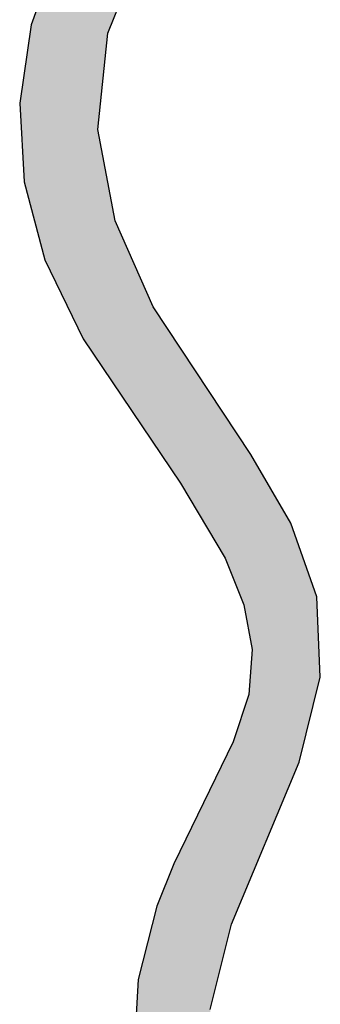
# Model space of a CAD drawing. Extents: x 1.5 to 29.6, y -198.1 to -103.6.
# Tile 20 of 35: x 2.3 to 3.3, y -128.4 to -125. Entities that reach past the tile are written whole.
import ezdxf

# ---------------------------------------------------------------- set-up
doc = ezdxf.new("R2010")
doc.units = 0
doc.layers.add('LAYER_3', color=7, linetype='CONTINUOUS')

# ---------------------------------------------------------------- blocks, each defined once
blk = doc.blocks.new('*U29')
at = {"layer": 'LAYER_3', "color": 1}
for points in [[(2.5879, -125.0279), (2.5652, -124.4862), (2.5879, -124.4552)], [(2.5879, -125.0279), (2.5879, -124.4552), (2.6138, -124.9636)], [(2.5652, -125.2461), (2.5534, -124.5064), (2.5652, -124.4862)], [(2.5652, -125.2461), (2.5652, -124.4862), (2.5879, -125.0279)], [(2.5534, -126.1548), (2.5038, -124.5912), (2.5534, -124.5064)], [(2.5534, -125.3598), (2.5534, -124.5064), (2.5652, -125.2461)], [(2.5038, -126.0811), (2.4188, -124.7365), (2.5038, -124.5912)], [(2.5038, -126.0811), (2.5038, -124.5912), (2.5534, -126.1548)], [(2.4188, -125.9062), (2.3716, -124.8675), (2.4188, -124.7365)], [(2.4188, -125.9062), (2.4188, -124.7365), (2.5038, -126.0811)], [(2.3716, -125.8091), (2.3246, -124.9983), (2.3716, -124.8675)], [(2.3716, -125.8091), (2.3716, -124.8675), (2.4188, -125.9062)], [(2.3246, -125.6317), (2.3003, -125.1631), (2.3246, -124.9983)], [(2.3246, -125.6317), (2.3246, -124.9983), (2.3716, -125.8091)], [(2.3003, -125.5402), (2.2849, -125.2681), (2.3003, -125.1631)], [(2.3003, -125.5402), (2.3003, -125.1631), (2.3246, -125.6317)], [(2.5534, -126.1548), (2.5534, -125.3598), (2.5652, -126.1723)], [(2.5652, -126.1723), (2.5534, -125.3598), (2.5652, -125.4213)], [(2.5652, -126.1723), (2.5652, -125.4213), (2.5879, -126.206)], [(2.5879, -126.206), (2.5652, -125.4213), (2.5879, -125.5393)], [(2.5879, -126.206), (2.5879, -125.5393), (2.6138, -126.2444)], [(2.6138, -126.2444), (2.5879, -125.5393), (2.6138, -125.6738)], [(2.6138, -126.2444), (2.6138, -125.6738), (2.6272, -126.2643)], [(2.6272, -126.2643), (2.6138, -125.6738), (2.6272, -125.7042)], [(2.6272, -126.2643), (2.6272, -125.7042), (2.628, -126.2655)], [(2.628, -126.2655), (2.6272, -125.7042), (2.628, -125.706)], [(2.628, -126.2655), (2.628, -125.706), (2.6358, -126.277)], [(2.6358, -126.277), (2.628, -125.706), (2.6358, -125.7236)], [(2.6358, -126.277), (2.6358, -125.7236), (2.6785, -126.3405)], [(2.6785, -126.3405), (2.6358, -125.7236), (2.6785, -125.8203)], [(2.6785, -126.3405), (2.6785, -125.8203), (2.681, -126.3442)], [(2.681, -126.3442), (2.6785, -125.8203), (2.681, -125.826)], [(2.681, -126.3442), (2.681, -125.826), (2.6934, -126.3625)], [(2.6934, -126.3625), (2.681, -125.826), (2.6934, -125.854)], [(2.6934, -126.3625), (2.6934, -125.854), (2.6972, -126.3683)], [(2.6972, -126.3683), (2.6934, -125.854), (2.6972, -125.8627)], [(2.6972, -126.3683), (2.6972, -125.8627), (2.6996, -126.3719)], [(2.6996, -126.3719), (2.6972, -125.8627), (2.6996, -125.8682)], [(2.6996, -126.3719), (2.6996, -125.8682), (2.7049, -126.3797)], [(2.7049, -126.3797), (2.6996, -125.8682), (2.7049, -125.8801)], [(2.7049, -126.3797), (2.7049, -125.8801), (2.7077, -126.3838)], [(2.7077, -126.3838), (2.7049, -125.8801), (2.7077, -125.8864)], [(2.7077, -126.3838), (2.7077, -125.8864), (2.7343, -126.4234)], [(2.7343, -126.4234), (2.7077, -125.8864), (2.7343, -125.9467)], [(2.7343, -126.4234), (2.7343, -125.9467), (2.745, -126.4393)], [(2.745, -126.4393), (2.7343, -125.9467), (2.745, -125.9709)], [(2.745, -126.4393), (2.745, -125.9709), (2.7491, -126.4453)], [(2.7491, -126.4453), (2.745, -125.9709), (2.7491, -125.977)], [(2.7491, -126.4453), (2.7491, -125.977), (2.7572, -126.4573)], [(2.7572, -126.4573), (2.7491, -125.977), (2.7572, -125.9893)], [(2.7572, -126.4573), (2.7572, -125.9893), (2.7647, -126.4685)], [(2.7647, -126.4685), (2.7572, -125.9893), (2.7647, -126.0007)], [(2.7647, -126.4685), (2.7647, -126.0007), (2.7954, -126.5141)], [(2.7954, -126.5141), (2.7647, -126.0007), (2.7954, -126.047)], [(2.7954, -126.5141), (2.7954, -126.047), (2.7963, -126.5153)], [(2.7963, -126.5153), (2.7954, -126.047), (2.7963, -126.0483)], [(2.7963, -126.5153), (2.7963, -126.0483), (2.8052, -126.5287)], [(2.8052, -126.5287), (2.7963, -126.0483), (2.8052, -126.0619)], [(2.8052, -126.5287), (2.8052, -126.0619), (2.8064, -126.5304)], [(2.8064, -126.5304), (2.8052, -126.0619), (2.8064, -126.0636)], [(2.8064, -126.5304), (2.8064, -126.0636), (2.8111, -126.5374)], [(2.8111, -126.5374), (2.8064, -126.0636), (2.8111, -126.0707)], [(2.8111, -126.5374), (2.8111, -126.0707), (2.8152, -126.5435)], [(2.8152, -126.5435), (2.8111, -126.0707), (2.8152, -126.0769)], [(2.8152, -126.5435), (2.8152, -126.0769), (2.8245, -126.5574)], [(2.8245, -126.5574), (2.8152, -126.0769), (2.8245, -126.091)], [(2.8245, -126.5574), (2.8245, -126.091), (2.8291, -126.5641)], [(2.8291, -126.5641), (2.8245, -126.091), (2.8291, -126.0979)], [(2.8291, -126.5641), (2.8291, -126.0979), (2.8387, -126.5784)], [(2.8387, -126.5784), (2.8291, -126.0979), (2.8387, -126.1124)], [(2.8387, -126.5784), (2.8387, -126.1124), (2.8585, -126.6118)], [(2.8585, -126.6118), (2.8387, -126.1124), (2.8585, -126.1423)], [(2.8585, -126.6118), (2.8585, -126.1423), (2.8719, -126.6345)], [(2.8719, -126.6345), (2.8585, -126.1423), (2.8719, -126.1626)], [(2.8719, -126.6345), (2.8719, -126.1626), (2.8761, -126.6416)], [(2.8761, -126.6416), (2.8719, -126.1626), (2.8761, -126.1689)], [(2.8761, -126.6416), (2.8761, -126.1689), (2.8826, -126.6526)], [(2.8826, -126.6526), (2.8761, -126.1689), (2.8826, -126.1788)], [(2.8826, -126.6526), (2.8826, -126.1788), (2.8939, -126.6717)], [(2.8939, -126.6717), (2.8826, -126.1788), (2.8939, -126.1959)], [(2.8939, -126.6717), (2.8939, -126.1959), (2.8992, -126.6806)], [(2.8992, -126.6806), (2.8939, -126.1959), (2.8992, -126.2039)], [(2.8992, -126.6806), (2.8992, -126.2039), (2.9046, -126.6897)], [(2.9046, -126.6897), (2.8992, -126.2039), (2.9046, -126.212)], [(2.9046, -126.6897), (2.9046, -126.212), (2.9082, -126.6958)], [(2.9082, -126.6958), (2.9046, -126.212), (2.9082, -126.2174)], [(2.9082, -126.6958), (2.9082, -126.2174), (2.9282, -126.7295)], [(2.9282, -126.7295), (2.9082, -126.2174), (2.9282, -126.2476)], [(2.9282, -126.7295), (2.9282, -126.2476), (2.9333, -126.7382)], [(2.9333, -126.7382), (2.9282, -126.2476), (2.9333, -126.2554)], [(2.9333, -126.7382), (2.9333, -126.2554), (2.9364, -126.7433)], [(2.9364, -126.7433), (2.9333, -126.2554), (2.9364, -126.26)], [(2.9364, -126.7433), (2.9364, -126.26), (2.939, -126.7478)], [(2.939, -126.7478), (2.9364, -126.26), (2.939, -126.264)], [(2.939, -126.7478), (2.939, -126.264), (2.941, -126.7512)], [(2.941, -126.7512), (2.939, -126.264), (2.941, -126.267)], [(2.941, -126.7512), (2.941, -126.267), (2.95, -126.7664)], [(2.95, -126.7664), (2.941, -126.267), (2.95, -126.2806)], [(2.95, -126.7664), (2.95, -126.2806), (2.9543, -126.7735)], [(2.9543, -126.7735), (2.95, -126.2806), (2.9543, -126.287)], [(2.9543, -126.7735), (2.9543, -126.287), (2.958, -126.7799)], [(2.958, -126.7799), (2.9543, -126.287), (2.958, -126.2927)], [(2.958, -126.7799), (2.958, -126.2927), (2.9625, -126.7874)], [(2.9625, -126.7874), (2.958, -126.2927), (2.9625, -126.2994)], [(2.9625, -126.7874), (2.9625, -126.2994), (2.9625, -126.7875)], [(2.9625, -126.7875), (2.9625, -126.2994), (2.9625, -126.2995)], [(2.9625, -126.7875), (2.9625, -126.2995), (2.9723, -126.804)], [(2.9723, -126.804), (2.9625, -126.2995), (2.9723, -126.3142)], [(2.9723, -126.804), (2.9723, -126.3142), (2.9808, -126.8184)], [(2.9808, -126.8184), (2.9723, -126.3142), (2.9808, -126.3272)], [(2.9808, -126.8184), (2.9808, -126.3272), (2.9897, -126.8334)], [(2.9897, -126.8334), (2.9808, -126.3272), (2.9897, -126.3405)], [(2.9897, -126.8334), (2.9897, -126.3405), (2.992, -126.8373)], [(2.992, -126.8373), (2.9897, -126.3405), (2.992, -126.3441)], [(2.992, -126.8373), (2.992, -126.3441), (2.9937, -126.8415)], [(2.9937, -126.8415), (2.992, -126.3441), (2.9937, -126.3467)], [(2.9937, -126.8415), (2.9937, -126.3467), (2.9954, -126.8456)], [(2.9954, -126.8456), (2.9937, -126.3467), (2.9954, -126.3492)], [(2.9954, -126.8456), (2.9954, -126.3492), (3.0142, -126.8918)], [(3.0142, -126.8918), (2.9954, -126.3492), (3.0142, -126.3775)], [(3.0142, -126.8918), (3.0142, -126.3775), (3.0204, -126.9069)], [(3.0204, -126.9069), (3.0142, -126.3775), (3.0204, -126.3869)], [(3.0204, -126.9069), (3.0204, -126.3869), (3.0248, -126.9179)], [(3.0248, -126.9179), (3.0204, -126.3869), (3.0248, -126.3936)], [(3.0248, -126.9179), (3.0248, -126.3936), (3.0272, -126.9238)], [(3.0272, -126.9238), (3.0248, -126.3936), (3.0272, -126.3972)], [(3.0272, -126.9238), (3.0272, -126.3972), (3.0324, -126.9365)], [(3.0324, -126.9365), (3.0272, -126.3972), (3.0324, -126.4051)], [(3.0324, -126.9365), (3.0324, -126.4051), (3.0335, -126.9392)], [(3.0335, -126.9392), (3.0324, -126.4051), (3.0335, -126.4067)], [(3.0335, -126.9392), (3.0335, -126.4067), (3.0369, -126.9477)], [(3.0369, -126.9477), (3.0335, -126.4067), (3.0369, -126.4119)], [(3.0369, -126.9477), (3.0369, -126.4119), (3.0521, -126.9849)], [(3.0521, -126.9849), (3.0369, -126.4119), (3.0521, -126.4348)], [(3.0521, -126.9849), (3.0521, -126.4348), (3.0536, -126.9887)], [(3.0536, -126.9887), (3.0521, -126.4348), (3.0536, -126.4372)], [(3.0536, -126.9887), (3.0536, -126.4372), (3.0571, -126.9973)], [(3.0571, -126.9973), (3.0536, -126.4372), (3.0571, -126.4424)], [(3.0571, -126.9973), (3.0571, -126.4424), (3.0665, -127.0493)], [(3.0665, -127.0493), (3.0571, -126.4424), (3.0665, -126.4566)], [(3.0665, -127.0493), (3.0665, -126.4566), (3.0734, -127.0875)], [(3.0734, -127.0875), (3.0665, -126.4566), (3.0734, -126.467)], [(3.0734, -127.0875), (3.0734, -126.467), (3.0802, -127.1251)], [(3.0802, -127.1251), (3.0734, -126.467), (3.0802, -126.4772)], [(3.0802, -127.1251), (3.0802, -126.4772), (3.0814, -127.1321)], [(3.0814, -127.1321), (3.0802, -126.4772), (3.0814, -126.4791)], [(3.0814, -127.1321), (3.0814, -126.4791), (3.0849, -127.1516)], [(3.0849, -127.1516), (3.0814, -126.4791), (3.0849, -126.4852)], [(3.0849, -127.9286), (3.0849, -126.4852), (3.0962, -127.9017)], [(3.0962, -127.9017), (3.0849, -126.4852), (3.0962, -126.5046)], [(3.0962, -127.9017), (3.0962, -126.5046), (3.0993, -127.8942)], [(3.0993, -127.8942), (3.0962, -126.5046), (3.0993, -126.5099)], [(3.0993, -127.8942), (3.0993, -126.5099), (3.1092, -127.8704)], [(3.1092, -127.8704), (3.0993, -126.5099), (3.1092, -126.5271)], [(3.1092, -127.8704), (3.1092, -126.5271), (3.1167, -127.8525)], [(3.1167, -127.8525), (3.1092, -126.5271), (3.1167, -126.54)], [(3.1167, -127.8525), (3.1167, -126.54), (3.1279, -127.8256)], [(3.1279, -127.8256), (3.1167, -126.54), (3.1279, -126.5593)], [(3.1279, -127.8256), (3.1279, -126.5593), (3.1286, -127.824)], [(3.1286, -127.824), (3.1279, -126.5593), (3.1286, -126.5605)], [(3.1286, -127.824), (3.1286, -126.5605), (3.1339, -127.8112)], [(3.1339, -127.8112), (3.1286, -126.5605), (3.1339, -126.5697)], [(3.1339, -127.8112), (3.1339, -126.5697), (3.1339, -127.8111)], [(3.1339, -127.8111), (3.1339, -126.5697), (3.1339, -126.5698)], [(3.1339, -127.8111), (3.1339, -126.5698), (3.1389, -127.7992)], [(3.1389, -127.7992), (3.1339, -126.5698), (3.1389, -126.5783)], [(3.1389, -127.7992), (3.1389, -126.5783), (3.1414, -127.7933)], [(3.1414, -127.7933), (3.1389, -126.5783), (3.1414, -126.5826)], [(3.1414, -127.7933), (3.1414, -126.5826), (3.1595, -127.7499)], [(3.1595, -127.7499), (3.1414, -126.5826), (3.1595, -126.6138)], [(3.1595, -127.7499), (3.1595, -126.6138), (3.1659, -127.7346)], [(3.1659, -127.7346), (3.1595, -126.6138), (3.1659, -126.6249)], [(3.1659, -127.7346), (3.1659, -126.6249), (3.1706, -127.7232)], [(3.1706, -127.7232), (3.1659, -126.6249), (3.1706, -126.6331)], [(3.1706, -127.7232), (3.1706, -126.6331), (3.1722, -127.7194)], [(3.1722, -127.7194), (3.1706, -126.6331), (3.1722, -126.6358)], [(3.1722, -127.7194), (3.1722, -126.6358), (3.1931, -127.6693)], [(3.1931, -127.6693), (3.1722, -126.6358), (3.1931, -126.6719)], [(3.1931, -127.6693), (3.1931, -126.6719), (3.1938, -127.6676)], [(3.1938, -127.6676), (3.1931, -126.6719), (3.1938, -126.6731)], [(3.1938, -127.6676), (3.1938, -126.6731), (3.1958, -127.6628)], [(3.1958, -127.6628), (3.1938, -126.6731), (3.1958, -126.6765)], [(3.1958, -127.6628), (3.1958, -126.6765), (3.1959, -127.6626)], [(3.1959, -127.6626), (3.1958, -126.6765), (3.1959, -126.6767)], [(3.1959, -127.6626), (3.1959, -126.6767), (3.196, -127.6624)], [(3.196, -127.6624), (3.1959, -126.6767), (3.196, -126.6768)], [(3.196, -127.6624), (3.196, -126.6768), (3.2102, -127.6284)], [(3.2102, -127.6284), (3.196, -126.6768), (3.2102, -126.7013)], [(3.2102, -127.6284), (3.2102, -126.7013), (3.2105, -127.6276)], [(3.2105, -127.6276), (3.2102, -126.7013), (3.2105, -126.7019)], [(3.2105, -127.6276), (3.2105, -126.7019), (3.2187, -127.6079)], [(3.2187, -127.6079), (3.2105, -126.7019), (3.2187, -126.7161)], [(3.2187, -127.6079), (3.2187, -126.7161), (3.2189, -127.6075)], [(3.2189, -127.6075), (3.2187, -126.7161), (3.2189, -126.7163)], [(3.2189, -127.6075), (3.2189, -126.7163), (3.2254, -127.5918)], [(3.2254, -127.5918), (3.2189, -126.7163), (3.2254, -126.735)], [(3.2254, -127.5918), (3.2254, -126.735), (3.2295, -127.582)], [(3.2295, -127.582), (3.2254, -126.735), (3.2295, -126.7467)], [(3.2295, -127.582), (3.2295, -126.7467), (3.2352, -127.5683)], [(3.2352, -127.5683), (3.2295, -126.7467), (3.2352, -126.7631)], [(3.2352, -127.5683), (3.2352, -126.7631), (3.2472, -127.5398)], [(3.2472, -127.5398), (3.2352, -126.7631), (3.2472, -126.7971)], [(3.2472, -127.5398), (3.2472, -126.7971), (3.2666, -127.4619)], [(3.2666, -127.4619), (3.2472, -126.7971), (3.2666, -126.8526)], [(3.2666, -127.4619), (3.2666, -126.8526), (3.2873, -127.3786)], [(3.2873, -127.3786), (3.2666, -126.8526), (3.2873, -126.9119)], [(3.2873, -127.3786), (3.2873, -126.9119), (3.2889, -127.3722)], [(3.2889, -127.3722), (3.2873, -126.9119), (3.2889, -126.9166)], [(3.2889, -127.3722), (3.2889, -126.9166), (3.2966, -127.3416)], [(3.2966, -127.3416), (3.2889, -126.9166), (3.2966, -126.9383)], [(3.2966, -127.3416), (3.2966, -126.9383), (3.3006, -127.3253)], [(3.3006, -127.3253), (3.2966, -126.9383), (3.3006, -126.95)], [(3.3006, -127.3253), (3.3006, -126.95), (3.3077, -127.297)], [(3.3077, -127.297), (3.3006, -126.95), (3.3077, -126.9702)], [(3.3077, -127.297), (3.3077, -126.9702), (3.314, -127.2718)], [(3.314, -127.2718), (3.3077, -126.9702), (3.314, -127.1107)], [(3.314, -127.2718), (3.314, -127.1107), (3.3201, -127.2474)], [(3.0849, -127.9286), (3.0814, -127.1988), (3.0849, -127.1516)], [(3.0802, -127.9401), (3.0734, -127.307), (3.0802, -127.2159)], [(3.0814, -127.937), (3.0802, -127.2159), (3.0814, -127.1988)], [(3.0802, -127.9401), (3.0802, -127.2159), (3.0814, -127.937)], [(3.0814, -127.937), (3.0814, -127.1988), (3.0849, -127.9286)], [(3.0734, -127.9563), (3.0665, -127.3282), (3.0734, -127.307)], [(3.0734, -127.9563), (3.0734, -127.307), (3.0802, -127.9401)], [(3.0665, -127.9728), (3.0571, -127.3571), (3.0665, -127.3282)], [(3.0665, -127.9728), (3.0665, -127.3282), (3.0734, -127.9563)], [(3.0521, -128.0073), (3.0369, -127.4192), (3.0521, -127.3725)], [(3.0536, -128.0036), (3.0521, -127.3725), (3.0536, -127.3678)], [(3.0521, -128.0073), (3.0521, -127.3725), (3.0536, -128.0036)], [(3.0571, -127.9953), (3.0536, -127.3678), (3.0571, -127.3571)], [(3.0536, -128.0036), (3.0536, -127.3678), (3.0571, -127.9953)], [(3.0571, -127.9953), (3.0571, -127.3571), (3.0665, -127.9728)], [(3.0369, -128.0437), (3.0335, -127.4298), (3.0369, -127.4192)], [(3.0369, -128.0437), (3.0369, -127.4192), (3.0521, -128.0073)], [(3.0248, -128.0727), (3.0204, -127.4702), (3.0248, -127.4565)], [(3.0272, -128.0669), (3.0248, -127.4565), (3.0272, -127.4491)], [(3.0248, -128.0727), (3.0248, -127.4565), (3.0272, -128.0669)], [(3.0324, -128.0545), (3.0272, -127.4491), (3.0324, -127.4332)], [(3.0272, -128.0669), (3.0272, -127.4491), (3.0324, -128.0545)], [(3.0335, -128.0519), (3.0324, -127.4332), (3.0335, -127.4298)], [(3.0324, -128.0545), (3.0324, -127.4332), (3.0335, -128.0519)], [(3.0335, -128.0519), (3.0335, -127.4298), (3.0369, -128.0437)], [(3.0142, -128.0982), (2.9954, -127.5214), (3.0142, -127.4829)], [(3.0204, -128.0834), (3.0142, -127.4829), (3.0204, -127.4702)], [(3.0142, -128.0982), (3.0142, -127.4829), (3.0204, -128.0834)], [(3.0204, -128.0834), (3.0204, -127.4702), (3.0248, -128.0727)], [(2.9937, -128.1804), (2.992, -127.5283), (2.9937, -127.5248)], [(2.9954, -128.1737), (2.9937, -127.5248), (2.9954, -127.5214)], [(2.9937, -128.1804), (2.9937, -127.5248), (2.9954, -128.1737)], [(2.9954, -128.1737), (2.9954, -127.5214), (3.0142, -128.0982)], [(2.9808, -128.2323), (2.9723, -127.5688), (2.9808, -127.5512)], [(2.9897, -128.1967), (2.9808, -127.5512), (2.9897, -127.5331)], [(2.9808, -128.2323), (2.9808, -127.5512), (2.9897, -128.1967)], [(2.992, -128.1873), (2.9897, -127.5331), (2.992, -127.5283)], [(2.9897, -128.1967), (2.9897, -127.5331), (2.992, -128.1873)], [(2.992, -128.1873), (2.992, -127.5283), (2.9937, -128.1804)], [(2.9625, -128.3062), (2.958, -127.598), (2.9625, -127.5889)], [(2.9723, -128.2668), (2.9625, -127.5887), (2.9723, -127.5688)], [(2.9625, -128.3059), (2.9625, -127.5889), (2.9625, -127.5887)], [(2.9625, -128.3059), (2.9625, -127.5887), (2.9723, -128.2668)], [(2.9625, -128.3062), (2.9625, -127.5889), (2.9625, -128.3059)], [(2.9723, -128.2668), (2.9723, -127.5688), (2.9808, -128.2323)], [(2.95, -128.3563), (2.941, -127.6328), (2.95, -127.6144)], [(2.9543, -128.3392), (2.95, -127.6144), (2.9543, -127.6057)], [(2.95, -128.3563), (2.95, -127.6144), (2.9543, -128.3392)], [(2.958, -128.3242), (2.9543, -127.6057), (2.958, -127.598)], [(2.9543, -128.3392), (2.9543, -127.6057), (2.958, -128.3242)], [(2.958, -128.3242), (2.958, -127.598), (2.9625, -128.3062)], [(2.9282, -129.5201), (2.9082, -127.7001), (2.9282, -127.6592)], [(2.9333, -129.5494), (2.9282, -127.6592), (2.9333, -127.6486)], [(2.9282, -129.5201), (2.9282, -127.6592), (2.9333, -129.5494)], [(2.9364, -129.5667), (2.9333, -127.6486), (2.9364, -127.6424)], [(2.9333, -129.5494), (2.9333, -127.6486), (2.9364, -129.5667)], [(2.939, -129.5818), (2.9364, -127.6424), (2.939, -127.637)], [(2.9364, -129.5667), (2.9364, -127.6424), (2.939, -129.5818)], [(2.941, -129.5933), (2.939, -127.637), (2.941, -127.6328)], [(2.939, -129.5818), (2.939, -127.637), (2.941, -129.5933)], [(2.941, -128.3924), (2.941, -127.6328), (2.95, -128.3563)], [(2.8992, -129.422), (2.8939, -127.7293), (2.8992, -127.7185)], [(2.9046, -129.4402), (2.8992, -127.7185), (2.9046, -127.7075)], [(2.8992, -129.422), (2.8992, -127.7185), (2.9046, -129.4402)], [(2.9082, -129.4524), (2.9046, -127.7075), (2.9082, -127.7001)], [(2.9046, -129.4402), (2.9046, -127.7075), (2.9082, -129.4524)], [(2.9082, -129.4524), (2.9082, -127.7001), (2.9282, -129.5201)], [(2.8826, -129.3657), (2.8761, -127.7659), (2.8826, -127.7525)], [(2.8939, -129.404), (2.8826, -127.7525), (2.8939, -127.7293)], [(2.8826, -129.3657), (2.8826, -127.7525), (2.8939, -129.404)], [(2.8939, -129.404), (2.8939, -127.7293), (2.8992, -129.422)], [(2.8719, -129.3294), (2.8585, -127.802), (2.8719, -127.7744)], [(2.8761, -129.3436), (2.8719, -127.7744), (2.8761, -127.7659)], [(2.8719, -129.3294), (2.8719, -127.7744), (2.8761, -129.3436)], [(2.8761, -129.3436), (2.8761, -127.7659), (2.8826, -129.3657)], [(2.8585, -129.2838), (2.8387, -127.8426), (2.8585, -127.802)], [(2.8585, -129.2838), (2.8585, -127.802), (2.8719, -129.3294)], [(2.8291, -129.1842), (2.8245, -127.8716), (2.8291, -127.8622)], [(2.8387, -129.2167), (2.8291, -127.8622), (2.8387, -127.8426)], [(2.8291, -129.1842), (2.8291, -127.8622), (2.8387, -129.2167)], [(2.8387, -129.2167), (2.8387, -127.8426), (2.8585, -129.2838)], [(2.8152, -129.1371), (2.8111, -127.901), (2.8152, -127.8907)], [(2.8245, -129.1687), (2.8152, -127.8907), (2.8245, -127.8716)], [(2.8152, -129.1371), (2.8152, -127.8907), (2.8245, -129.1687)], [(2.8245, -129.1687), (2.8245, -127.8716), (2.8291, -129.1842)], [(2.8052, -129.1033), (2.7963, -127.9382), (2.8052, -127.9157)], [(2.8064, -129.1073), (2.8052, -127.9157), (2.8064, -127.9127)], [(2.8052, -129.1033), (2.8052, -127.9157), (2.8064, -129.1073)], [(2.8111, -129.1232), (2.8064, -127.9127), (2.8111, -127.901)], [(2.8064, -129.1073), (2.8064, -127.9127), (2.8111, -129.1232)], [(2.8111, -129.1232), (2.8111, -127.901), (2.8152, -129.1371)], [(2.7954, -129.0699), (2.7647, -128.0171), (2.7954, -127.9403)], [(2.7963, -129.0728), (2.7954, -127.9403), (2.7963, -127.9382)], [(2.7954, -129.0699), (2.7954, -127.9403), (2.7963, -129.0728)], [(2.7963, -129.0728), (2.7963, -127.9382), (2.8052, -129.1033)], [(2.7647, -128.9659), (2.7572, -128.036), (2.7647, -128.0171)], [(2.7647, -128.9659), (2.7647, -128.0171), (2.7954, -129.0699)], [(2.7491, -128.9128), (2.745, -128.0844), (2.7491, -128.0683)], [(2.7572, -128.9404), (2.7491, -128.0683), (2.7572, -128.036)], [(2.7491, -128.9128), (2.7491, -128.0683), (2.7572, -128.9404)], [(2.7572, -128.9404), (2.7572, -128.036), (2.7647, -128.9659)], [(2.745, -128.8991), (2.7343, -128.1268), (2.745, -128.0844)], [(2.745, -128.8991), (2.745, -128.0844), (2.7491, -128.9128)], [(2.7343, -128.8629), (2.7077, -128.2325), (2.7343, -128.1268)], [(2.7343, -128.8629), (2.7343, -128.1268), (2.745, -128.8991)], [(2.7077, -128.7725), (2.7049, -128.2435), (2.7077, -128.2325)], [(2.7077, -128.7725), (2.7077, -128.2325), (2.7343, -128.8629)], [(2.6996, -128.7061), (2.6972, -128.2741), (2.6996, -128.2644)], [(2.7049, -128.7497), (2.6996, -128.2644), (2.7049, -128.2435)], [(2.6996, -128.7061), (2.6996, -128.2644), (2.7049, -128.7497)], [(2.7049, -128.7497), (2.7049, -128.2435), (2.7077, -128.7725)], [(2.6934, -128.6541), (2.681, -128.4906), (2.6934, -128.2894)], [(2.6972, -128.686), (2.6934, -128.2894), (2.6972, -128.2741)], [(2.6934, -128.6541), (2.6934, -128.2894), (2.6972, -128.686)], [(2.6972, -128.686), (2.6972, -128.2741), (2.6996, -128.7061)]]:
    blk.add_solid(points, dxfattribs=at)
blk = doc.blocks.new('BLOCK_2')
at = {"layer": 'LAYER_3'}
for points in [[(2.941, -128.3924), (3.0142, -128.0982), (3.2472, -127.5398), (3.3201, -127.2474), (3.3077, -126.9702), (3.2189, -126.7163), (3.0814, -126.4791), (2.745, -125.9709), (2.6138, -125.6738), (2.5534, -125.3598), (2.5879, -125.0279), (2.6996, -124.75)], [(2.4188, -124.7365), (2.3246, -124.9983), (2.2849, -125.2681), (2.3003, -125.5402), (2.3716, -125.8091), (2.5038, -126.0811), (2.8387, -126.5784), (2.992, -126.8373), (3.0571, -126.9973), (3.0849, -127.1516), (3.0734, -127.307), (3.0204, -127.4702), (2.8152, -127.8907), (2.7572, -128.036), (2.6934, -128.2894), (2.6785, -128.5313)]]:
    blk.add_lwpolyline(points, dxfattribs=at)
at = {"layer": 'LAYER_3', "color": 1}
blk.add_blockref('*U29', (0, 0), dxfattribs=at)

msp = doc.modelspace()

# ---------------------------------------------------------------- block references
at = {"layer": 'LAYER_3'}
msp.add_blockref('BLOCK_2', (0, 0), dxfattribs=at)

doc.saveas('drawing.dxf')
